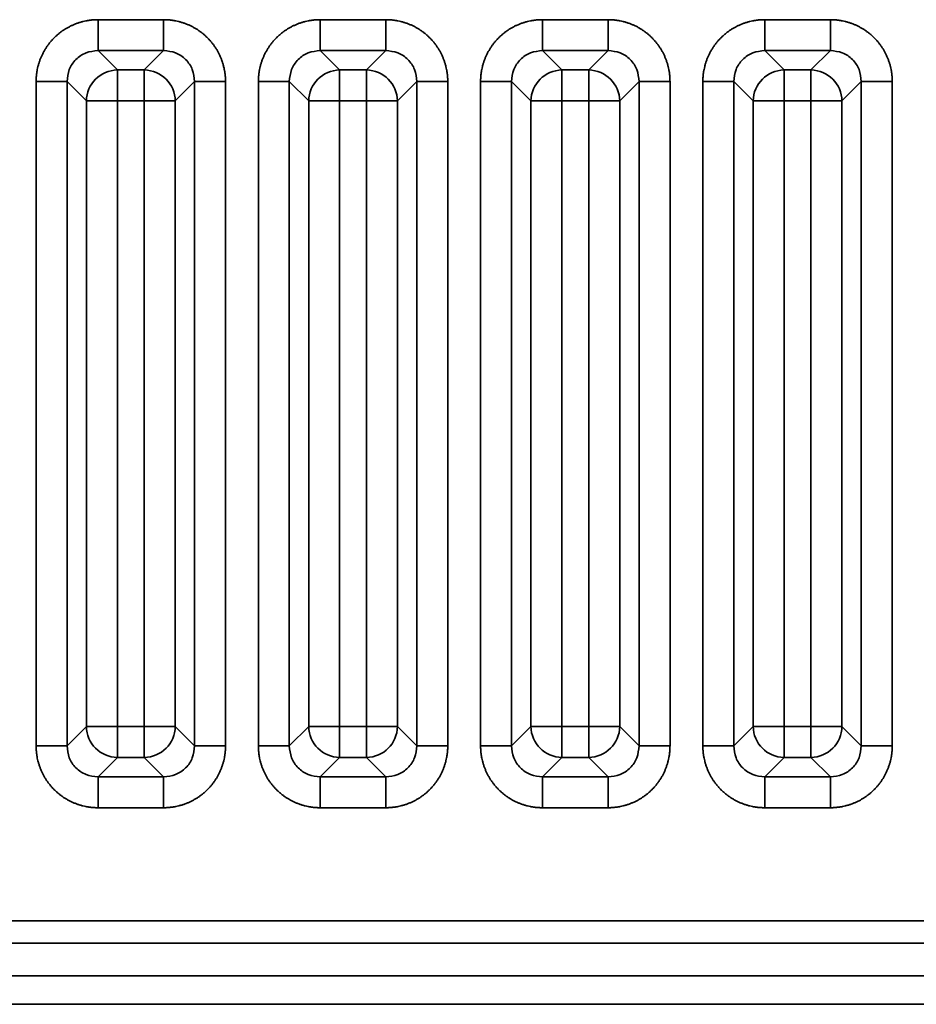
# Model space of a CAD drawing. Header units: millimetres. Extents: x 31 to 1647, y 187 to 975.
# Tile 78 of 151: x 1218 to 1239, y 388 to 410. Entities that reach past the tile are written whole.
import ezdxf

# ---------------------------------------------------------------- set-up
doc = ezdxf.new("R2010")
doc.units = ezdxf.units.MM
doc.layers.add('1', color=7, linetype='Continuous', true_color=0xffffff)

msp = doc.modelspace()

# ---------------------------------------------------------------- linework, layer by layer
at = {"layer": '1', "color": 18, "linetype": 'Continuous', "lineweight": 35}
for p, q in [((1220.1186, 410.4545), (1221.5945, 410.4545)), ((1225.1186, 410.4545), (1226.5945, 410.4545)), ((1230.1186, 410.4545), (1231.5945, 410.4545)), ((1235.1186, 410.4545), (1236.5945, 410.4545)), ((1220.1186, 409.7584), (1220.5544, 409.3226)), ((1221.5945, 409.7584), (1220.1186, 409.7584)), ((1221.1587, 409.3226), (1221.5945, 409.7584)), ((1225.1186, 409.7584), (1225.5544, 409.3226)), ((1226.5945, 409.7584), (1225.1186, 409.7584)), ((1226.1587, 409.3226), (1226.5945, 409.7584)), ((1230.1186, 409.7584), (1230.5544, 409.3226)), ((1231.5945, 409.7584), (1230.1186, 409.7584)), ((1231.1587, 409.3226), (1231.5945, 409.7584)), ((1235.1186, 409.7584), (1235.5544, 409.3226)), ((1236.5945, 409.7584), (1235.1186, 409.7584)), ((1236.1587, 409.3226), (1236.5945, 409.7584)), ((1220.5544, 409.3226), (1220.5544, 408.6264)), ((1220.5544, 409.3226), (1221.1587, 409.3226)), ((1221.1587, 409.3226), (1221.1587, 408.6264)), ((1225.5544, 409.3226), (1225.5544, 408.6264)), ((1225.5544, 409.3226), (1226.1587, 409.3226)), ((1226.1587, 409.3226), (1226.1587, 408.6264)), ((1230.5544, 409.3226), (1230.5544, 408.6264)), ((1230.5544, 409.3226), (1231.1587, 409.3226)), ((1231.1587, 409.3226), (1231.1587, 408.6264)), ((1235.5544, 409.3226), (1235.5544, 408.6264)), ((1235.5544, 409.3226), (1236.1587, 409.3226)), ((1236.1587, 409.3226), (1236.1587, 408.6264)), ((1218.7262, 394.1113), (1218.7262, 409.0622)), ((1219.8582, 408.6264), (1219.4224, 409.0622)), ((1219.4224, 409.0622), (1219.4224, 394.1113)), ((1222.2906, 409.0622), (1221.8548, 408.6264)), ((1222.2906, 394.1113), (1222.2906, 409.0622)), ((1222.9868, 409.0622), (1222.9868, 394.1113)), ((1223.7262, 394.1113), (1223.7262, 409.0622)), ((1224.8582, 408.6264), (1224.4224, 409.0622)), ((1224.4224, 409.0622), (1224.4224, 394.1113)), ((1227.2906, 409.0622), (1226.8548, 408.6264)), ((1227.2906, 394.1113), (1227.2906, 409.0622)), ((1227.9868, 409.0622), (1227.9868, 394.1113)), ((1228.7262, 394.1113), (1228.7262, 409.0622)), ((1229.8582, 408.6264), (1229.4224, 409.0622)), ((1229.4224, 409.0622), (1229.4224, 394.1113)), ((1232.2906, 409.0622), (1231.8548, 408.6264)), ((1232.2906, 394.1113), (1232.2906, 409.0622)), ((1232.9868, 409.0622), (1232.9868, 394.1113)), ((1233.7262, 394.1113), (1233.7262, 409.0622)), ((1234.8582, 408.6264), (1234.4224, 409.0622)), ((1234.4224, 409.0622), (1234.4224, 394.1113)), ((1237.2906, 409.0622), (1236.8548, 408.6264)), ((1237.2906, 394.1113), (1237.2906, 409.0622)), ((1237.9868, 409.0622), (1237.9868, 394.1113)), ((1220.5544, 408.6264), (1219.8582, 408.6264)), ((1219.8582, 394.5471), (1219.8582, 408.6264)), ((1220.5544, 408.6264), (1220.5544, 394.5471)), ((1221.1587, 408.6264), (1220.5544, 408.6264)), ((1221.1587, 394.5471), (1221.1587, 408.6264)), ((1221.8548, 408.6264), (1221.1587, 408.6264)), ((1221.8548, 408.6264), (1221.8548, 394.5471)), ((1225.5544, 408.6264), (1224.8582, 408.6264)), ((1224.8582, 394.5471), (1224.8582, 408.6264)), ((1225.5544, 408.6264), (1225.5544, 394.5471)), ((1226.1587, 408.6264), (1225.5544, 408.6264)), ((1226.1587, 394.5471), (1226.1587, 408.6264)), ((1226.8548, 408.6264), (1226.1587, 408.6264)), ((1226.8548, 408.6264), (1226.8548, 394.5471)), ((1230.5544, 408.6264), (1229.8582, 408.6264)), ((1229.8582, 394.5471), (1229.8582, 408.6264)), ((1230.5544, 408.6264), (1230.5544, 394.5471)), ((1231.1587, 408.6264), (1230.5544, 408.6264)), ((1231.8548, 408.6264), (1231.1587, 408.6264)), ((1231.1587, 394.5471), (1231.1587, 408.6264)), ((1231.8548, 408.6264), (1231.8548, 394.5471)), ((1235.5544, 408.6264), (1234.8582, 408.6264)), ((1234.8582, 394.5471), (1234.8582, 408.6264)), ((1235.5544, 408.6264), (1235.5544, 394.5471)), ((1236.1587, 408.6264), (1235.5544, 408.6264)), ((1236.8548, 408.6264), (1236.1587, 408.6264)), ((1236.1587, 394.5471), (1236.1587, 408.6264)), ((1236.8548, 408.6264), (1236.8548, 394.5471)), ((1219.4224, 394.1113), (1219.8582, 394.5471)), ((1220.5544, 394.5471), (1219.8582, 394.5471)), ((1220.5544, 394.5471), (1221.1587, 394.5471)), ((1220.5544, 394.5471), (1220.5544, 393.8509)), ((1221.1587, 394.5471), (1221.1587, 393.8509)), ((1221.8548, 394.5471), (1221.1587, 394.5471)), ((1221.8548, 394.5471), (1222.2906, 394.1113)), ((1224.4224, 394.1113), (1224.8582, 394.5471)), ((1225.5544, 394.5471), (1224.8582, 394.5471)), ((1225.5544, 394.5471), (1226.1587, 394.5471)), ((1225.5544, 394.5471), (1225.5544, 393.8509)), ((1226.8548, 394.5471), (1226.1587, 394.5471)), ((1226.1587, 394.5471), (1226.1587, 393.8509)), ((1226.8548, 394.5471), (1227.2906, 394.1113)), ((1229.4224, 394.1113), (1229.8582, 394.5471)), ((1230.5544, 394.5471), (1229.8582, 394.5471)), ((1230.5544, 394.5471), (1231.1587, 394.5471)), ((1230.5544, 394.5471), (1230.5544, 393.8509)), ((1231.8548, 394.5471), (1231.1587, 394.5471)), ((1231.1587, 394.5471), (1231.1587, 393.8509)), ((1231.8548, 394.5471), (1232.2906, 394.1113)), ((1234.4224, 394.1113), (1234.8582, 394.5471)), ((1235.5544, 394.5471), (1234.8582, 394.5471)), ((1235.5544, 394.5471), (1236.1587, 394.5471)), ((1235.5544, 394.5471), (1235.5544, 393.8509)), ((1236.8548, 394.5471), (1236.1587, 394.5471)), ((1236.1587, 394.5471), (1236.1587, 393.8509)), ((1236.8548, 394.5471), (1237.2906, 394.1113)), ((1220.5544, 393.8509), (1220.1186, 393.4151)), ((1221.1587, 393.8509), (1220.5544, 393.8509)), ((1221.5945, 393.4151), (1221.1587, 393.8509)), ((1225.5544, 393.8509), (1225.1186, 393.4151)), ((1226.1587, 393.8509), (1225.5544, 393.8509)), ((1226.5945, 393.4151), (1226.1587, 393.8509)), ((1230.5544, 393.8509), (1230.1186, 393.4151)), ((1231.1587, 393.8509), (1230.5544, 393.8509)), ((1231.5945, 393.4151), (1231.1587, 393.8509)), ((1235.5544, 393.8509), (1235.1186, 393.4151)), ((1236.1587, 393.8509), (1235.5544, 393.8509)), ((1236.5945, 393.4151), (1236.1587, 393.8509)), ((1220.1186, 393.4151), (1221.5945, 393.4151)), ((1225.1186, 393.4151), (1226.5945, 393.4151)), ((1230.1186, 393.4151), (1231.5945, 393.4151)), ((1235.1186, 393.4151), (1236.5945, 393.4151)), ((1221.5945, 392.719), (1220.1186, 392.719)), ((1226.5945, 392.719), (1225.1186, 392.719)), ((1231.5945, 392.719), (1230.1186, 392.719)), ((1236.5945, 392.719), (1235.1186, 392.719)), ((1460.1555, 390.1738), (1201.5563, 390.1738)), ((1460.1562, 389.6739), (1201.5564, 389.6739)), ((1455.8443, 388.9384), (1205.8687, 388.9384)), ((1205.8687, 388.2942), (1455.8443, 388.2942))]:
    msp.add_line(p, q, dxfattribs=at)
for centre, major_axis in [((1220.5544, 408.6264), (0.495, 0.495)), ((1221.1587, 408.6264), (0.495, -0.495)), ((1225.5544, 408.6264), (0.495, 0.495)), ((1226.1587, 408.6264), (0.495, -0.495)), ((1230.5544, 408.6264), (0.495, 0.495)), ((1231.1587, 408.6264), (0.495, -0.495)), ((1235.5544, 408.6264), (0.495, 0.495)), ((1236.1587, 408.6264), (0.495, -0.495)), ((1220.5544, 394.5471), (-0.495, 0.495)), ((1221.1587, 394.5471), (-0.495, -0.495)), ((1225.5544, 394.5471), (-0.495, 0.495)), ((1226.1587, 394.5471), (-0.495, -0.495)), ((1230.5544, 394.5471), (-0.495, 0.495)), ((1231.1587, 394.5471), (-0.495, -0.495)), ((1235.5544, 394.5471), (-0.495, 0.495)), ((1236.1587, 394.5471), (-0.495, -0.495))]:
    msp.add_ellipse(centre, major_axis=major_axis, ratio=0.989133, start_param=0.7908614, end_param=2.3507313, dxfattribs=at)
for points in [[(1218.7262, 409.0622), (1218.7262, 409.3399), (1218.9373, 409.8516), (1219.3281, 410.2428), (1219.8403, 410.4545), (1220.1186, 410.4545)], [(1221.5945, 410.4545), (1221.8722, 410.4545), (1222.3839, 410.2435), (1222.7751, 409.8526), (1222.9868, 409.3405), (1222.9868, 409.0622)], [(1223.7262, 409.0622), (1223.7262, 409.3399), (1223.9373, 409.8516), (1224.3281, 410.2428), (1224.8403, 410.4545), (1225.1186, 410.4545)], [(1226.5945, 410.4545), (1226.8722, 410.4545), (1227.3839, 410.2435), (1227.7751, 409.8526), (1227.9868, 409.3405), (1227.9868, 409.0622)], [(1228.7262, 409.0622), (1228.7262, 409.3399), (1228.9373, 409.8516), (1229.3281, 410.2428), (1229.8403, 410.4545), (1230.1186, 410.4545)], [(1231.5945, 410.4545), (1231.8722, 410.4545), (1232.3839, 410.2435), (1232.7751, 409.8526), (1232.9868, 409.3405), (1232.9868, 409.0622)], [(1233.7262, 409.0622), (1233.7262, 409.3399), (1233.9373, 409.8516), (1234.3281, 410.2428), (1234.8403, 410.4545), (1235.1186, 410.4545)], [(1236.5945, 410.4545), (1236.8722, 410.4545), (1237.3839, 410.2435), (1237.7751, 409.8526), (1237.9868, 409.3405), (1237.9868, 409.0622)], [(1220.1186, 392.719), (1219.8409, 392.719), (1219.3291, 392.93), (1218.9379, 393.3209), (1218.7262, 393.833), (1218.7262, 394.1113)], [(1222.9868, 394.1113), (1222.9868, 393.8336), (1222.7757, 393.3218), (1222.3849, 392.9307), (1221.8728, 392.719), (1221.5945, 392.719)], [(1225.1186, 392.719), (1224.8409, 392.719), (1224.3291, 392.93), (1223.9379, 393.3209), (1223.7262, 393.833), (1223.7262, 394.1113)], [(1227.9868, 394.1113), (1227.9868, 393.8336), (1227.7757, 393.3218), (1227.3849, 392.9307), (1226.8728, 392.719), (1226.5945, 392.719)], [(1230.1186, 392.719), (1229.8409, 392.719), (1229.3291, 392.93), (1228.9379, 393.3209), (1228.7262, 393.833), (1228.7262, 394.1113)], [(1232.9868, 394.1113), (1232.9868, 393.8336), (1232.7757, 393.3218), (1232.3849, 392.9307), (1231.8728, 392.719), (1231.5945, 392.719)], [(1235.1186, 392.719), (1234.8409, 392.719), (1234.3291, 392.93), (1233.9379, 393.3209), (1233.7262, 393.833), (1233.7262, 394.1113)], [(1237.9868, 394.1113), (1237.9868, 393.8336), (1237.7757, 393.3218), (1237.3849, 392.9307), (1236.8728, 392.719), (1236.5945, 392.719)]]:
    msp.add_open_spline(points, degree=2, dxfattribs=at)
for points, knots in [([(1220.1186, 410.4545), (1220.1186, 410.4118), (1220.1186, 410.369), (1220.1186, 410.2849), (1220.1186, 410.2436), (1220.1186, 410.1637), (1220.1186, 410.1252), (1220.1186, 410.0523), (1220.1186, 410.0179), (1220.1186, 409.9544), (1220.1186, 409.9252), (1220.1186, 409.8731), (1220.1186, 409.8502), (1220.1186, 409.8114), (1220.1186, 409.7955), (1220.1186, 409.7712), (1220.1186, 409.7628), (1220.1186, 409.7584)], [0, 0, 0, 0, 0.125, 0.125, 0.25, 0.25, 0.375, 0.375, 0.5, 0.5, 0.625, 0.625, 0.75, 0.75, 0.875, 0.875, 1, 1, 1, 1]), ([(1221.5945, 410.4545), (1221.5945, 410.4118), (1221.5944, 410.369), (1221.5944, 410.285), (1221.5943, 410.2437), (1221.5942, 410.1638), (1221.5942, 410.1253), (1221.5941, 410.0524), (1221.5941, 410.018), (1221.594, 409.9546), (1221.594, 409.9254), (1221.5939, 409.8735), (1221.5939, 409.8506), (1221.594, 409.812), (1221.594, 409.7962), (1221.5942, 409.7721), (1221.5943, 409.7638), (1221.5945, 409.7595)], [0, 0, 0, 0, 0.125, 0.125, 0.25, 0.25, 0.375, 0.375, 0.5, 0.5, 0.625, 0.625, 0.75, 0.75, 0.875, 0.875, 1, 1, 1, 1]), ([(1225.1186, 410.4545), (1225.1186, 410.4118), (1225.1186, 410.369), (1225.1186, 410.2849), (1225.1186, 410.2436), (1225.1186, 410.1637), (1225.1186, 410.1252), (1225.1186, 410.0523), (1225.1186, 410.0179), (1225.1186, 409.9544), (1225.1186, 409.9252), (1225.1186, 409.8731), (1225.1186, 409.8502), (1225.1186, 409.8114), (1225.1186, 409.7955), (1225.1186, 409.7712), (1225.1186, 409.7628), (1225.1186, 409.7584)], [0, 0, 0, 0, 0.125, 0.125, 0.25, 0.25, 0.375, 0.375, 0.5, 0.5, 0.625, 0.625, 0.75, 0.75, 0.875, 0.875, 1, 1, 1, 1]), ([(1226.5945, 410.4545), (1226.5945, 410.4118), (1226.5944, 410.369), (1226.5944, 410.285), (1226.5943, 410.2437), (1226.5942, 410.1638), (1226.5942, 410.1253), (1226.5941, 410.0524), (1226.5941, 410.018), (1226.594, 409.9546), (1226.594, 409.9254), (1226.5939, 409.8735), (1226.5939, 409.8506), (1226.594, 409.812), (1226.594, 409.7962), (1226.5942, 409.7721), (1226.5943, 409.7638), (1226.5945, 409.7595)], [0, 0, 0, 0, 0.125, 0.125, 0.25, 0.25, 0.375, 0.375, 0.5, 0.5, 0.625, 0.625, 0.75, 0.75, 0.875, 0.875, 1, 1, 1, 1]), ([(1230.1186, 410.4545), (1230.1186, 410.4118), (1230.1186, 410.369), (1230.1186, 410.2849), (1230.1186, 410.2436), (1230.1186, 410.1637), (1230.1186, 410.1252), (1230.1186, 410.0523), (1230.1186, 410.0179), (1230.1186, 409.9544), (1230.1186, 409.9252), (1230.1186, 409.8731), (1230.1186, 409.8502), (1230.1186, 409.8114), (1230.1186, 409.7955), (1230.1186, 409.7712), (1230.1186, 409.7628), (1230.1186, 409.7584)], [0, 0, 0, 0, 0.125, 0.125, 0.25, 0.25, 0.375, 0.375, 0.5, 0.5, 0.625, 0.625, 0.75, 0.75, 0.875, 0.875, 1, 1, 1, 1]), ([(1231.5945, 410.4545), (1231.5945, 410.4118), (1231.5944, 410.369), (1231.5944, 410.285), (1231.5943, 410.2437), (1231.5942, 410.1638), (1231.5942, 410.1253), (1231.5941, 410.0524), (1231.5941, 410.018), (1231.594, 409.9546), (1231.594, 409.9254), (1231.5939, 409.8735), (1231.5939, 409.8506), (1231.594, 409.812), (1231.594, 409.7962), (1231.5942, 409.7721), (1231.5943, 409.7638), (1231.5945, 409.7595)], [0, 0, 0, 0, 0.125, 0.125, 0.25, 0.25, 0.375, 0.375, 0.5, 0.5, 0.625, 0.625, 0.75, 0.75, 0.875, 0.875, 1, 1, 1, 1]), ([(1235.1186, 410.4545), (1235.1186, 410.4118), (1235.1186, 410.369), (1235.1186, 410.2849), (1235.1186, 410.2436), (1235.1186, 410.1637), (1235.1186, 410.1252), (1235.1186, 410.0523), (1235.1186, 410.0179), (1235.1186, 409.9544), (1235.1186, 409.9252), (1235.1186, 409.8731), (1235.1186, 409.8502), (1235.1186, 409.8114), (1235.1186, 409.7955), (1235.1186, 409.7712), (1235.1186, 409.7628), (1235.1186, 409.7584)], [0, 0, 0, 0, 0.125, 0.125, 0.25, 0.25, 0.375, 0.375, 0.5, 0.5, 0.625, 0.625, 0.75, 0.75, 0.875, 0.875, 1, 1, 1, 1]), ([(1236.5945, 410.4545), (1236.5945, 410.4118), (1236.5944, 410.369), (1236.5944, 410.285), (1236.5943, 410.2437), (1236.5942, 410.1638), (1236.5942, 410.1253), (1236.5941, 410.0524), (1236.5941, 410.018), (1236.594, 409.9546), (1236.594, 409.9254), (1236.5939, 409.8735), (1236.5939, 409.8506), (1236.594, 409.812), (1236.594, 409.7962), (1236.5942, 409.7721), (1236.5943, 409.7638), (1236.5945, 409.7595)], [0, 0, 0, 0, 0.125, 0.125, 0.25, 0.25, 0.375, 0.375, 0.5, 0.5, 0.625, 0.625, 0.75, 0.75, 0.875, 0.875, 1, 1, 1, 1]), ([(1220.1186, 409.7584), (1220.0265, 409.7489), (1219.8434, 409.7301), (1219.6111, 409.5696), (1219.4507, 409.3374), (1219.4319, 409.1543), (1219.4224, 409.0622)], [0, 0, 0, 0, 0.2513614, 0.5, 0.7486386, 1, 1, 1, 1]), ([(1222.2906, 409.0622), (1222.2812, 409.1543), (1222.2623, 409.3374), (1222.1019, 409.5696), (1221.8697, 409.7301), (1221.6865, 409.7489), (1221.5945, 409.7584)], [0, 0, 0, 0, 0.2513614, 0.5, 0.7486386, 1, 1, 1, 1]), ([(1225.1186, 409.7584), (1225.0265, 409.7489), (1224.8434, 409.7301), (1224.6111, 409.5696), (1224.4507, 409.3374), (1224.4319, 409.1543), (1224.4224, 409.0622)], [0, 0, 0, 0, 0.2513614, 0.5, 0.7486386, 1, 1, 1, 1]), ([(1227.2906, 409.0622), (1227.2812, 409.1543), (1227.2623, 409.3374), (1227.1019, 409.5696), (1226.8697, 409.7301), (1226.6865, 409.7489), (1226.5945, 409.7584)], [0, 0, 0, 0, 0.2513614, 0.5, 0.7486386, 1, 1, 1, 1]), ([(1230.1186, 409.7584), (1230.0265, 409.7489), (1229.8434, 409.7301), (1229.6111, 409.5696), (1229.4507, 409.3374), (1229.4319, 409.1543), (1229.4224, 409.0622)], [0, 0, 0, 0, 0.2513614, 0.5, 0.7486386, 1, 1, 1, 1]), ([(1232.2906, 409.0622), (1232.2812, 409.1543), (1232.2623, 409.3374), (1232.1019, 409.5696), (1231.8697, 409.7301), (1231.6865, 409.7489), (1231.5945, 409.7584)], [0, 0, 0, 0, 0.2513614, 0.5, 0.7486386, 1, 1, 1, 1]), ([(1235.1186, 409.7584), (1235.0265, 409.7489), (1234.8434, 409.7301), (1234.6111, 409.5696), (1234.4507, 409.3374), (1234.4319, 409.1543), (1234.4224, 409.0622)], [0, 0, 0, 0, 0.2513614, 0.5, 0.7486386, 1, 1, 1, 1]), ([(1237.2906, 409.0622), (1237.2812, 409.1543), (1237.2623, 409.3374), (1237.1019, 409.5696), (1236.8697, 409.7301), (1236.6865, 409.7489), (1236.5945, 409.7584)], [0, 0, 0, 0, 0.2513614, 0.5, 0.7486386, 1, 1, 1, 1]), ([(1218.7262, 409.0622), (1218.769, 409.0622), (1218.8117, 409.0622), (1218.8958, 409.0621), (1218.9371, 409.0621), (1219.0169, 409.062), (1219.0554, 409.0619), (1219.1283, 409.0618), (1219.1627, 409.0618), (1219.2262, 409.0617), (1219.2553, 409.0617), (1219.3073, 409.0617), (1219.3301, 409.0617), (1219.3688, 409.0617), (1219.3846, 409.0618), (1219.4087, 409.0619), (1219.4169, 409.0621), (1219.4212, 409.0622)], [0, 0, 0, 0, 0.125, 0.125, 0.25, 0.25, 0.375, 0.375, 0.5, 0.5, 0.625, 0.625, 0.75, 0.75, 0.875, 0.875, 1, 1, 1, 1]), ([(1222.2918, 409.0622), (1222.2961, 409.0621), (1222.3044, 409.0619), (1222.3284, 409.0618), (1222.3442, 409.0617), (1222.3829, 409.0617), (1222.4058, 409.0617), (1222.4577, 409.0617), (1222.4868, 409.0617), (1222.5503, 409.0618), (1222.5847, 409.0618), (1222.6576, 409.0619), (1222.6961, 409.062), (1222.7759, 409.0621), (1222.8172, 409.0621), (1222.9013, 409.0622), (1222.9441, 409.0622), (1222.9868, 409.0622)], [0, 0, 0, 0, 0.125, 0.125, 0.25, 0.25, 0.375, 0.375, 0.5, 0.5, 0.625, 0.625, 0.75, 0.75, 0.875, 0.875, 1, 1, 1, 1]), ([(1223.7262, 409.0622), (1223.769, 409.0622), (1223.8117, 409.0622), (1223.8958, 409.0621), (1223.9371, 409.0621), (1224.0169, 409.062), (1224.0554, 409.0619), (1224.1283, 409.0618), (1224.1627, 409.0618), (1224.2262, 409.0617), (1224.2553, 409.0617), (1224.3073, 409.0617), (1224.3301, 409.0617), (1224.3688, 409.0617), (1224.3846, 409.0618), (1224.4087, 409.0619), (1224.4169, 409.0621), (1224.4212, 409.0622)], [0, 0, 0, 0, 0.125, 0.125, 0.25, 0.25, 0.375, 0.375, 0.5, 0.5, 0.625, 0.625, 0.75, 0.75, 0.875, 0.875, 1, 1, 1, 1]), ([(1227.2918, 409.0622), (1227.2961, 409.0621), (1227.3044, 409.0619), (1227.3284, 409.0618), (1227.3442, 409.0617), (1227.3829, 409.0617), (1227.4058, 409.0617), (1227.4577, 409.0617), (1227.4868, 409.0617), (1227.5503, 409.0618), (1227.5847, 409.0618), (1227.6576, 409.0619), (1227.6961, 409.062), (1227.7759, 409.0621), (1227.8172, 409.0621), (1227.9013, 409.0622), (1227.9441, 409.0622), (1227.9868, 409.0622)], [0, 0, 0, 0, 0.125, 0.125, 0.25, 0.25, 0.375, 0.375, 0.5, 0.5, 0.625, 0.625, 0.75, 0.75, 0.875, 0.875, 1, 1, 1, 1]), ([(1228.7262, 409.0622), (1228.769, 409.0622), (1228.8117, 409.0622), (1228.8958, 409.0621), (1228.9371, 409.0621), (1229.0169, 409.062), (1229.0554, 409.0619), (1229.1283, 409.0618), (1229.1627, 409.0618), (1229.2262, 409.0617), (1229.2553, 409.0617), (1229.3073, 409.0617), (1229.3301, 409.0617), (1229.3688, 409.0617), (1229.3846, 409.0618), (1229.4087, 409.0619), (1229.4169, 409.0621), (1229.4212, 409.0622)], [0, 0, 0, 0, 0.125, 0.125, 0.25, 0.25, 0.375, 0.375, 0.5, 0.5, 0.625, 0.625, 0.75, 0.75, 0.875, 0.875, 1, 1, 1, 1]), ([(1232.2918, 409.0622), (1232.2961, 409.0621), (1232.3044, 409.0619), (1232.3284, 409.0618), (1232.3442, 409.0617), (1232.3829, 409.0617), (1232.4058, 409.0617), (1232.4577, 409.0617), (1232.4868, 409.0617), (1232.5503, 409.0618), (1232.5847, 409.0618), (1232.6576, 409.0619), (1232.6961, 409.062), (1232.7759, 409.0621), (1232.8172, 409.0621), (1232.9013, 409.0622), (1232.9441, 409.0622), (1232.9868, 409.0622)], [0, 0, 0, 0, 0.125, 0.125, 0.25, 0.25, 0.375, 0.375, 0.5, 0.5, 0.625, 0.625, 0.75, 0.75, 0.875, 0.875, 1, 1, 1, 1]), ([(1233.7262, 409.0622), (1233.769, 409.0622), (1233.8117, 409.0622), (1233.8958, 409.0621), (1233.9371, 409.0621), (1234.0169, 409.062), (1234.0554, 409.0619), (1234.1283, 409.0618), (1234.1627, 409.0618), (1234.2262, 409.0617), (1234.2553, 409.0617), (1234.3073, 409.0617), (1234.3301, 409.0617), (1234.3688, 409.0617), (1234.3846, 409.0618), (1234.4087, 409.0619), (1234.4169, 409.0621), (1234.4212, 409.0622)], [0, 0, 0, 0, 0.125, 0.125, 0.25, 0.25, 0.375, 0.375, 0.5, 0.5, 0.625, 0.625, 0.75, 0.75, 0.875, 0.875, 1, 1, 1, 1]), ([(1237.2918, 409.0622), (1237.2961, 409.0621), (1237.3044, 409.0619), (1237.3284, 409.0618), (1237.3442, 409.0617), (1237.3829, 409.0617), (1237.4058, 409.0617), (1237.4577, 409.0617), (1237.4868, 409.0617), (1237.5503, 409.0618), (1237.5847, 409.0618), (1237.6576, 409.0619), (1237.6961, 409.062), (1237.7759, 409.0621), (1237.8172, 409.0621), (1237.9013, 409.0622), (1237.9441, 409.0622), (1237.9868, 409.0622)], [0, 0, 0, 0, 0.125, 0.125, 0.25, 0.25, 0.375, 0.375, 0.5, 0.5, 0.625, 0.625, 0.75, 0.75, 0.875, 0.875, 1, 1, 1, 1]), ([(1218.7262, 394.1113), (1218.769, 394.1113), (1218.8117, 394.1113), (1218.8958, 394.1113), (1218.9372, 394.1113), (1219.017, 394.1113), (1219.0555, 394.1113), (1219.1284, 394.1113), (1219.1628, 394.1113), (1219.2264, 394.1113), (1219.2555, 394.1113), (1219.3076, 394.1113), (1219.3305, 394.1113), (1219.3693, 394.1113), (1219.3853, 394.1113), (1219.4095, 394.1113), (1219.4179, 394.1113), (1219.4224, 394.1113)], [0, 0, 0, 0, 0.125, 0.125, 0.25, 0.25, 0.375, 0.375, 0.5, 0.5, 0.625, 0.625, 0.75, 0.75, 0.875, 0.875, 1, 1, 1, 1]), ([(1219.4224, 394.1113), (1219.4318, 394.0193), (1219.4507, 393.8362), (1219.611, 393.6039), (1219.8433, 393.4434), (1220.0265, 393.4246), (1220.1186, 393.4151)], [0, 0, 0, 0, 0.251262, 0.4998651, 0.7485362, 1, 1, 1, 1]), ([(1221.5945, 393.4151), (1221.6866, 393.4246), (1221.8697, 393.4434), (1222.102, 393.6039), (1222.2624, 393.8362), (1222.2812, 394.0193), (1222.2906, 394.1113)], [0, 0, 0, 0, 0.2514638, 0.5001349, 0.748738, 1, 1, 1, 1]), ([(1222.2906, 394.1113), (1222.2951, 394.1113), (1222.3035, 394.1113), (1222.3278, 394.1113), (1222.3437, 394.1113), (1222.3825, 394.1113), (1222.4054, 394.1113), (1222.4575, 394.1113), (1222.4866, 394.1113), (1222.5502, 394.1113), (1222.5846, 394.1113), (1222.6575, 394.1113), (1222.696, 394.1113), (1222.7759, 394.1113), (1222.8172, 394.1113), (1222.9013, 394.1113), (1222.944, 394.1113), (1222.9868, 394.1113)], [0, 0, 0, 0, 0.125, 0.125, 0.25, 0.25, 0.375, 0.375, 0.5, 0.5, 0.625, 0.625, 0.75, 0.75, 0.875, 0.875, 1, 1, 1, 1]), ([(1223.7262, 394.1113), (1223.769, 394.1113), (1223.8117, 394.1113), (1223.8958, 394.1113), (1223.9372, 394.1113), (1224.017, 394.1113), (1224.0555, 394.1113), (1224.1284, 394.1113), (1224.1628, 394.1113), (1224.2264, 394.1113), (1224.2555, 394.1113), (1224.3076, 394.1113), (1224.3305, 394.1113), (1224.3693, 394.1113), (1224.3853, 394.1113), (1224.4095, 394.1113), (1224.4179, 394.1113), (1224.4224, 394.1113)], [0, 0, 0, 0, 0.125, 0.125, 0.25, 0.25, 0.375, 0.375, 0.5, 0.5, 0.625, 0.625, 0.75, 0.75, 0.875, 0.875, 1, 1, 1, 1]), ([(1224.4224, 394.1113), (1224.4318, 394.0193), (1224.4507, 393.8362), (1224.611, 393.6039), (1224.8433, 393.4434), (1225.0265, 393.4246), (1225.1186, 393.4151)], [0, 0, 0, 0, 0.251262, 0.4998651, 0.7485362, 1, 1, 1, 1]), ([(1226.5945, 393.4151), (1226.6866, 393.4246), (1226.8697, 393.4434), (1227.102, 393.6039), (1227.2624, 393.8362), (1227.2812, 394.0193), (1227.2906, 394.1113)], [0, 0, 0, 0, 0.2514638, 0.5001349, 0.748738, 1, 1, 1, 1]), ([(1227.2906, 394.1113), (1227.2951, 394.1113), (1227.3035, 394.1113), (1227.3278, 394.1113), (1227.3437, 394.1113), (1227.3825, 394.1113), (1227.4054, 394.1113), (1227.4575, 394.1113), (1227.4866, 394.1113), (1227.5502, 394.1113), (1227.5846, 394.1113), (1227.6575, 394.1113), (1227.696, 394.1113), (1227.7759, 394.1113), (1227.8172, 394.1113), (1227.9013, 394.1113), (1227.944, 394.1113), (1227.9868, 394.1113)], [0, 0, 0, 0, 0.125, 0.125, 0.25, 0.25, 0.375, 0.375, 0.5, 0.5, 0.625, 0.625, 0.75, 0.75, 0.875, 0.875, 1, 1, 1, 1]), ([(1228.7262, 394.1113), (1228.769, 394.1113), (1228.8117, 394.1113), (1228.8958, 394.1113), (1228.9372, 394.1113), (1229.017, 394.1113), (1229.0555, 394.1113), (1229.1284, 394.1113), (1229.1628, 394.1113), (1229.2264, 394.1113), (1229.2555, 394.1113), (1229.3076, 394.1113), (1229.3305, 394.1113), (1229.3693, 394.1113), (1229.3853, 394.1113), (1229.4095, 394.1113), (1229.4179, 394.1113), (1229.4224, 394.1113)], [0, 0, 0, 0, 0.125, 0.125, 0.25, 0.25, 0.375, 0.375, 0.5, 0.5, 0.625, 0.625, 0.75, 0.75, 0.875, 0.875, 1, 1, 1, 1]), ([(1229.4224, 394.1113), (1229.4318, 394.0193), (1229.4507, 393.8362), (1229.611, 393.6039), (1229.8433, 393.4434), (1230.0265, 393.4246), (1230.1186, 393.4151)], [0, 0, 0, 0, 0.251262, 0.4998651, 0.7485362, 1, 1, 1, 1]), ([(1231.5945, 393.4151), (1231.6866, 393.4246), (1231.8697, 393.4434), (1232.102, 393.6039), (1232.2624, 393.8362), (1232.2812, 394.0193), (1232.2906, 394.1113)], [0, 0, 0, 0, 0.2514638, 0.5001349, 0.748738, 1, 1, 1, 1]), ([(1232.2906, 394.1113), (1232.2951, 394.1113), (1232.3035, 394.1113), (1232.3278, 394.1113), (1232.3437, 394.1113), (1232.3825, 394.1113), (1232.4054, 394.1113), (1232.4575, 394.1113), (1232.4866, 394.1113), (1232.5502, 394.1113), (1232.5846, 394.1113), (1232.6575, 394.1113), (1232.696, 394.1113), (1232.7759, 394.1113), (1232.8172, 394.1113), (1232.9013, 394.1113), (1232.944, 394.1113), (1232.9868, 394.1113)], [0, 0, 0, 0, 0.125, 0.125, 0.25, 0.25, 0.375, 0.375, 0.5, 0.5, 0.625, 0.625, 0.75, 0.75, 0.875, 0.875, 1, 1, 1, 1]), ([(1233.7262, 394.1113), (1233.769, 394.1113), (1233.8117, 394.1113), (1233.8958, 394.1113), (1233.9372, 394.1113), (1234.017, 394.1113), (1234.0555, 394.1113), (1234.1284, 394.1113), (1234.1628, 394.1113), (1234.2264, 394.1113), (1234.2555, 394.1113), (1234.3076, 394.1113), (1234.3305, 394.1113), (1234.3693, 394.1113), (1234.3853, 394.1113), (1234.4095, 394.1113), (1234.4179, 394.1113), (1234.4224, 394.1113)], [0, 0, 0, 0, 0.125, 0.125, 0.25, 0.25, 0.375, 0.375, 0.5, 0.5, 0.625, 0.625, 0.75, 0.75, 0.875, 0.875, 1, 1, 1, 1]), ([(1234.4224, 394.1113), (1234.4318, 394.0193), (1234.4507, 393.8362), (1234.611, 393.6039), (1234.8433, 393.4434), (1235.0265, 393.4246), (1235.1186, 393.4151)], [0, 0, 0, 0, 0.251262, 0.4998651, 0.7485362, 1, 1, 1, 1]), ([(1236.5945, 393.4151), (1236.6866, 393.4246), (1236.8697, 393.4434), (1237.102, 393.6039), (1237.2624, 393.8362), (1237.2812, 394.0193), (1237.2906, 394.1113)], [0, 0, 0, 0, 0.2514638, 0.5001349, 0.748738, 1, 1, 1, 1]), ([(1237.2906, 394.1113), (1237.2951, 394.1113), (1237.3035, 394.1113), (1237.3278, 394.1113), (1237.3437, 394.1113), (1237.3825, 394.1113), (1237.4054, 394.1113), (1237.4575, 394.1113), (1237.4866, 394.1113), (1237.5502, 394.1113), (1237.5846, 394.1113), (1237.6575, 394.1113), (1237.696, 394.1113), (1237.7759, 394.1113), (1237.8172, 394.1113), (1237.9013, 394.1113), (1237.944, 394.1113), (1237.9868, 394.1113)], [0, 0, 0, 0, 0.125, 0.125, 0.25, 0.25, 0.375, 0.375, 0.5, 0.5, 0.625, 0.625, 0.75, 0.75, 0.875, 0.875, 1, 1, 1, 1]), ([(1220.1186, 393.4151), (1220.1186, 393.4107), (1220.1186, 393.4023), (1220.1186, 393.378), (1220.1186, 393.3621), (1220.1186, 393.3232), (1220.1186, 393.3003), (1220.1186, 393.2483), (1220.1186, 393.2191), (1220.1186, 393.1556), (1220.1186, 393.1212), (1220.1186, 393.0482), (1220.1186, 393.0097), (1220.1186, 392.9299), (1220.1186, 392.8886), (1220.1186, 392.8045), (1220.1186, 392.7617), (1220.1186, 392.719)], [0, 0, 0, 0, 0.125, 0.125, 0.25, 0.25, 0.375, 0.375, 0.5, 0.5, 0.625, 0.625, 0.75, 0.75, 0.875, 0.875, 1, 1, 1, 1]), ([(1221.5945, 393.414), (1221.5943, 393.4096), (1221.5942, 393.4014), (1221.594, 393.3773), (1221.594, 393.3615), (1221.5939, 393.3228), (1221.5939, 393.3), (1221.594, 393.248), (1221.594, 393.2189), (1221.5941, 393.1554), (1221.5941, 393.121), (1221.5942, 393.0481), (1221.5942, 393.0096), (1221.5943, 392.9298), (1221.5944, 392.8885), (1221.5944, 392.8044), (1221.5945, 392.7617), (1221.5945, 392.719)], [0, 0, 0, 0, 0.125, 0.125, 0.25, 0.25, 0.375, 0.375, 0.5, 0.5, 0.625, 0.625, 0.75, 0.75, 0.875, 0.875, 1, 1, 1, 1]), ([(1225.1186, 393.4151), (1225.1186, 393.4107), (1225.1186, 393.4023), (1225.1186, 393.378), (1225.1186, 393.3621), (1225.1186, 393.3232), (1225.1186, 393.3003), (1225.1186, 393.2483), (1225.1186, 393.2191), (1225.1186, 393.1556), (1225.1186, 393.1212), (1225.1186, 393.0482), (1225.1186, 393.0097), (1225.1186, 392.9299), (1225.1186, 392.8886), (1225.1186, 392.8045), (1225.1186, 392.7617), (1225.1186, 392.719)], [0, 0, 0, 0, 0.125, 0.125, 0.25, 0.25, 0.375, 0.375, 0.5, 0.5, 0.625, 0.625, 0.75, 0.75, 0.875, 0.875, 1, 1, 1, 1]), ([(1226.5945, 393.414), (1226.5943, 393.4096), (1226.5942, 393.4014), (1226.594, 393.3773), (1226.594, 393.3615), (1226.5939, 393.3228), (1226.5939, 393.3), (1226.594, 393.248), (1226.594, 393.2189), (1226.5941, 393.1554), (1226.5941, 393.121), (1226.5942, 393.0481), (1226.5942, 393.0096), (1226.5943, 392.9298), (1226.5944, 392.8885), (1226.5944, 392.8044), (1226.5945, 392.7617), (1226.5945, 392.719)], [0, 0, 0, 0, 0.125, 0.125, 0.25, 0.25, 0.375, 0.375, 0.5, 0.5, 0.625, 0.625, 0.75, 0.75, 0.875, 0.875, 1, 1, 1, 1]), ([(1230.1186, 393.4151), (1230.1186, 393.4107), (1230.1186, 393.4023), (1230.1186, 393.378), (1230.1186, 393.3621), (1230.1186, 393.3232), (1230.1186, 393.3003), (1230.1186, 393.2483), (1230.1186, 393.2191), (1230.1186, 393.1556), (1230.1186, 393.1212), (1230.1186, 393.0482), (1230.1186, 393.0097), (1230.1186, 392.9299), (1230.1186, 392.8886), (1230.1186, 392.8045), (1230.1186, 392.7617), (1230.1186, 392.719)], [0, 0, 0, 0, 0.125, 0.125, 0.25, 0.25, 0.375, 0.375, 0.5, 0.5, 0.625, 0.625, 0.75, 0.75, 0.875, 0.875, 1, 1, 1, 1]), ([(1231.5945, 393.414), (1231.5943, 393.4096), (1231.5942, 393.4014), (1231.594, 393.3773), (1231.594, 393.3615), (1231.5939, 393.3228), (1231.5939, 393.3), (1231.594, 393.248), (1231.594, 393.2189), (1231.5941, 393.1554), (1231.5941, 393.121), (1231.5942, 393.0481), (1231.5942, 393.0096), (1231.5943, 392.9298), (1231.5944, 392.8885), (1231.5944, 392.8044), (1231.5945, 392.7617), (1231.5945, 392.719)], [0, 0, 0, 0, 0.125, 0.125, 0.25, 0.25, 0.375, 0.375, 0.5, 0.5, 0.625, 0.625, 0.75, 0.75, 0.875, 0.875, 1, 1, 1, 1]), ([(1235.1186, 393.4151), (1235.1186, 393.4107), (1235.1186, 393.4023), (1235.1186, 393.378), (1235.1186, 393.3621), (1235.1186, 393.3232), (1235.1186, 393.3003), (1235.1186, 393.2483), (1235.1186, 393.2191), (1235.1186, 393.1556), (1235.1186, 393.1212), (1235.1186, 393.0482), (1235.1186, 393.0097), (1235.1186, 392.9299), (1235.1186, 392.8886), (1235.1186, 392.8045), (1235.1186, 392.7617), (1235.1186, 392.719)], [0, 0, 0, 0, 0.125, 0.125, 0.25, 0.25, 0.375, 0.375, 0.5, 0.5, 0.625, 0.625, 0.75, 0.75, 0.875, 0.875, 1, 1, 1, 1]), ([(1236.5945, 393.414), (1236.5943, 393.4096), (1236.5942, 393.4014), (1236.594, 393.3773), (1236.594, 393.3615), (1236.5939, 393.3228), (1236.5939, 393.3), (1236.594, 393.248), (1236.594, 393.2189), (1236.5941, 393.1554), (1236.5941, 393.121), (1236.5942, 393.0481), (1236.5942, 393.0096), (1236.5943, 392.9298), (1236.5944, 392.8885), (1236.5944, 392.8044), (1236.5945, 392.7617), (1236.5945, 392.719)], [0, 0, 0, 0, 0.125, 0.125, 0.25, 0.25, 0.375, 0.375, 0.5, 0.5, 0.625, 0.625, 0.75, 0.75, 0.875, 0.875, 1, 1, 1, 1])]:
    msp.add_open_spline(points, degree=3, knots=knots, dxfattribs=at)

doc.saveas('drawing.dxf')
